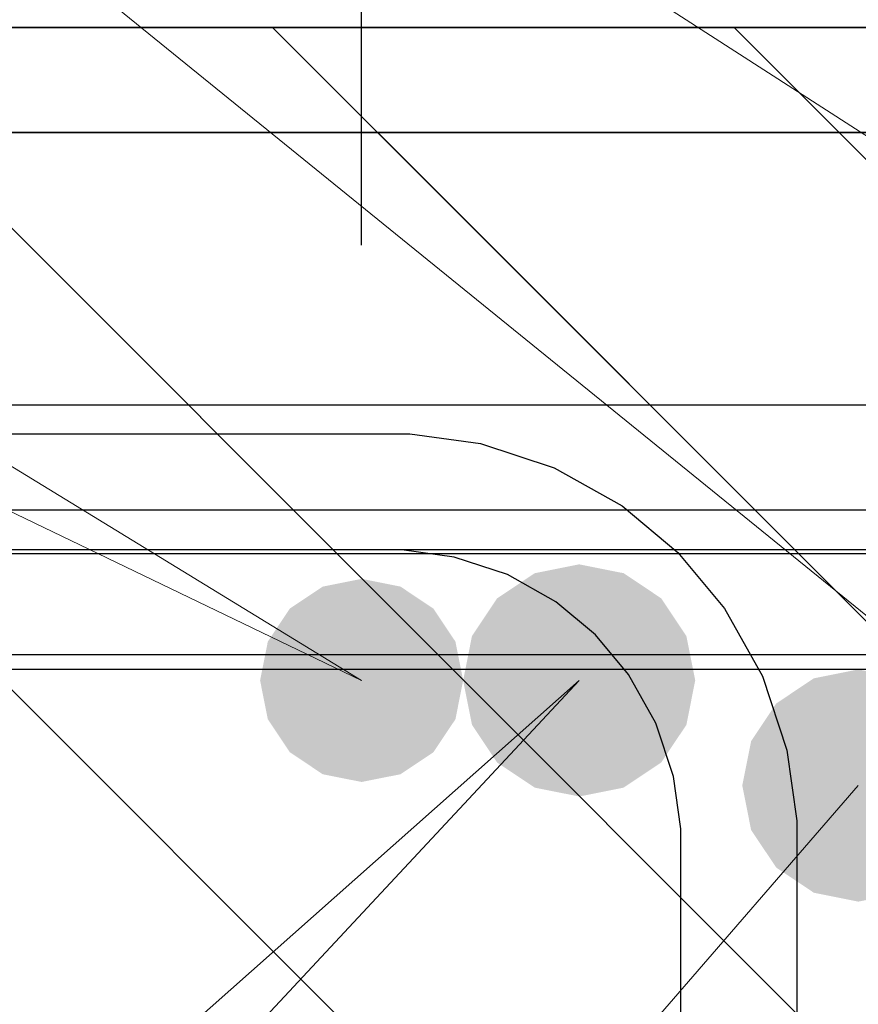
# Model space of a CAD drawing. Header units: metres. Extents: x -38 to 107, y -15 to 21.
# Tile 117 of 256: x 72.3297 to 72.3875, y 4.6213 to 4.6892. Entities that reach past the tile are written whole.
import ezdxf

# ---------------------------------------------------------------- set-up
doc = ezdxf.new("R2010")
doc.units = ezdxf.units.M
doc.header["$PDMODE"] = 65
for name, color, linetype, lineweight in [('XR$3$Арм. стержнями верхней зоны', 180, 'Continuous', 35), ('XR$3$Арм.стержн. Арматура края', 96, 'Continuous', 35), ('XR$3$Арм.стержн. Доп. арматура', 180, 'Continuous', 35), ('XR$3$Арм.стержн. Хомут', 240, 'Continuous', 35), ('XR$3$Арм.стержн.горизонт. 1', 180, 'Continuous', 35), ('XR$3$Размерная линия (1)', 7, 'Continuous', 13), ('XR$4$Арм. стержнями верхней зоны', 180, 'Continuous', 35), ('XR$4$Арм.стержн. Арматура края', 96, 'Continuous', 35), ('XR$4$Арм.стержн. Доп. арматура', 180, 'Continuous', 35), ('XR$4$Арм.стержн. Хомут', 240, 'Continuous', 35), ('XR$4$Арм.стержн.горизонт. 1', 180, 'Continuous', 35), ('XR$4$Размерная линия (1)', 7, 'Continuous', 13), ('XR$4$Размерная линия_ общее', 7, 'Continuous', 13), ('XR$6$Арм. стержнями верхней зоны', 180, 'Continuous', 35), ('XR$6$Арм.стержн. Арматура края', 96, 'Continuous', 35), ('XR$6$Арм.стержн. Доп. арматура', 180, 'Continuous', 35), ('XR$6$Арм.стержн. Хомут', 240, 'Continuous', 35), ('XR$6$Арм.стержн.горизонт. 1', 180, 'Continuous', 35), ('XR$6$Размерная линия (1)', 7, 'Continuous', 13), ('XR$6$Размерная линия_ общее', 7, 'Continuous', 13)]:
    doc.layers.add(name, color=color, linetype=linetype, lineweight=lineweight)
doc.styles.add('ISOCPEUR', font='txt')
doc.dimstyles.new('DIMSTYLE_11', dxfattribs={"dimtxt": 0.033, "dimasz": 0.0375, "dimexe": 0, "dimexo": 0, "dimgap": 0.0165, "dimtad": 2, "dimdec": 0, "dimlfac": 1000, "dimrnd": 1, "dimzin": 12, "dimdsep": 46, "dimtxsty": 'ISOCPEUR', "dimblk1": 'ALL_ML_STRICH', "dimblk2": 'ALL_ML_STRICH', "dimsah": 1, "dimcen": 0, "dimclrd": 7, "dimclre": 256, "dimclrt": 7, "dimadec": 0, "dimazin": 0, "dimtfac": 1, "dimtdec": 0, "dimtix": 1, "dimtmove": 2, "dimatfit": 3, "dimfxl": 0, "dimtvp": 1.2, "dimtzin": 0, "dimlwd": 0, "dimlwe": -3, "dimarcsym": 0})
doc.dimstyles.new('DIMSTYLE_23', dxfattribs={"dimtxt": 0.03, "dimasz": 0.03, "dimexe": 0, "dimexo": 0, "dimgap": 0.015, "dimtad": 2, "dimdec": 0, "dimlfac": 1000, "dimrnd": 5, "dimzin": 12, "dimdsep": 46, "dimtxsty": 'ISOCPEUR', "dimblk1": 'ALL_ML_STRICH', "dimblk2": 'ALL_ML_STRICH', "dimsah": 1, "dimcen": 0, "dimclrd": 7, "dimclre": 256, "dimclrt": 7, "dimadec": 0, "dimazin": 0, "dimtfac": 1, "dimtdec": 0, "dimtix": 1, "dimtmove": 2, "dimatfit": 3, "dimfxl": 0, "dimtvp": 1.2, "dimtzin": 0, "dimlwd": 0, "dimlwe": -3, "dimarcsym": 0})
doc.dimstyles.new('DIMSTYLE_24', dxfattribs={"dimtxt": 0.03, "dimasz": 0.03, "dimexe": 0, "dimexo": 0, "dimgap": 0.015, "dimtad": 2, "dimdec": 0, "dimlfac": 1000, "dimrnd": 5, "dimzin": 12, "dimdsep": 46, "dimtxsty": 'ISOCPEUR', "dimblk1": 'ALL_ML_STRICH', "dimblk2": 'ALL_ML_STRICH', "dimsah": 1, "dimcen": 0, "dimclrd": 7, "dimclre": 256, "dimclrt": 7, "dimadec": 0, "dimazin": 0, "dimtfac": 1, "dimtdec": 0, "dimtix": 1, "dimtmove": 2, "dimatfit": 3, "dimfxl": 0, "dimtzin": 0, "dimlwd": 0, "dimlwe": -3, "dimarcsym": 0})
pattern_1 = [(135, (0, 0), (-0.031819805, -0.031819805), [0.4, -0.05, 0, -0.05]), (135, (-0.01591, -0.01591), (-0.031819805, -0.031819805), [0.8, -0.1, 0.1, -0.1])]

# ---------------------------------------------------------------- blocks, each defined once
blk = doc.blocks.new('ALL_ML_STRICH')
at = {"color": 0, "linetype": 'ByBlock', "lineweight": -2}
for p, q in [((0, -0.5), (0, 0.5)), ((-0.3, -0.3), (0.3, 0.3)), ((-1, 0), (0.5, 0))]:
    blk.add_line(p, q, dxfattribs=at)
blk = doc.blocks.new('*D161')
at = {"layer": 'DEFPOINTS', "color": 7, "linetype": 'Continuous', "lineweight": 13, "transparency": 33554687}
for p in [(72.262625, 4.755136), (72.262625, 4.681393), (72.317625, 4.646393)]:
    blk.add_point(p, dxfattribs=at)
at = {"layer": 'XR$3$Размерная линия (1)', "color": 9, "linetype": 'Continuous', "lineweight": -2, "true_color": 0xc7c7c7, "transparency": 33554687}
for p, q in [((72.262625, 4.701393), (72.262625, 4.755136)), ((72.317625, 4.666393), (72.317625, 4.755136))]:
    blk.add_line(p, q, dxfattribs=at)
at = {"layer": 'XR$3$Размерная линия (1)', "color": 7, "linetype": 'Continuous', "lineweight": -2, "transparency": 33554687}
blk.add_line((72.262625, 4.755136), (72.317625, 4.755136), dxfattribs=at)
at = {"layer": 'XR$3$Размерная линия (1)', "color": 7, "linetype": 'Continuous', "lineweight": 13, "transparency": 33554687, "xscale": 0.03, "yscale": 0.03, "zscale": 0.03, "rotation": 180}
blk.add_blockref('ALL_ML_STRICH', (72.262625, 4.755136), dxfattribs=at)
at = {"layer": 'XR$3$Размерная линия (1)', "color": 7, "linetype": 'Continuous', "lineweight": 13, "transparency": 33554687, "xscale": 0.03, "yscale": 0.03, "zscale": 0.03}
blk.add_blockref('ALL_ML_STRICH', (72.317625, 4.755136), dxfattribs=at)
at = {"layer": 'XR$3$Размерная линия (1)', "color": 7, "linetype": 'Continuous', "lineweight": 13, "transparency": 33554687, "insert": (72.347852, 4.827485), "char_height": 0.03, "width": 0.06, "attachment_point": 5, "style": 'ISOCPEUR'}
blk.add_mtext('\\A1;{55}', dxfattribs=at)
blk = doc.blocks.new('*D162')
at = {"layer": 'DEFPOINTS', "color": 7, "linetype": 'Continuous', "lineweight": 13, "transparency": 33554687}
for p in [(72.317625, 4.755136), (72.317625, 4.646393), (72.402549, 4.646393)]:
    blk.add_point(p, dxfattribs=at)
at = {"layer": 'XR$3$Размерная линия (1)', "color": 9, "linetype": 'Continuous', "lineweight": -2, "true_color": 0xc7c7c7, "transparency": 33554687}
for p, q in [((72.317625, 4.666393), (72.317625, 4.755136)), ((72.402549, 4.666393), (72.402549, 4.755136))]:
    blk.add_line(p, q, dxfattribs=at)
at = {"layer": 'XR$3$Размерная линия (1)', "color": 7, "linetype": 'Continuous', "lineweight": -2, "transparency": 33554687}
blk.add_line((72.317625, 4.755136), (72.402549, 4.755136), dxfattribs=at)
at = {"layer": 'XR$3$Размерная линия (1)', "color": 7, "linetype": 'Continuous', "lineweight": 13, "transparency": 33554687, "xscale": 0.03, "yscale": 0.03, "zscale": 0.03, "rotation": 180}
blk.add_blockref('ALL_ML_STRICH', (72.317625, 4.755136), dxfattribs=at)
at = {"layer": 'XR$3$Размерная линия (1)', "color": 7, "linetype": 'Continuous', "lineweight": 13, "transparency": 33554687, "xscale": 0.03, "yscale": 0.03, "zscale": 0.03}
blk.add_blockref('ALL_ML_STRICH', (72.402549, 4.755136), dxfattribs=at)
at = {"layer": 'XR$3$Размерная линия (1)', "color": 7, "linetype": 'Continuous', "lineweight": 13, "transparency": 33554687, "insert": (72.361587, 4.777636), "char_height": 0.03, "width": 0.06, "attachment_point": 5, "style": 'ISOCPEUR'}
blk.add_mtext('\\A1;{85}', dxfattribs=at)
blk = doc.blocks.new('*D401')
at = {"layer": 'DEFPOINTS', "color": 7, "linetype": 'Continuous', "lineweight": 13, "transparency": 33554687}
for p in [(72.298228, 4.775703), (72.298228, 4.653638), (72.353305, 4.653638)]:
    blk.add_point(p, dxfattribs=at)
at = {"layer": 'XR$4$Размерная линия (1)', "color": 9, "linetype": 'Continuous', "lineweight": -2, "true_color": 0xc7c7c7, "transparency": 33554687}
for p, q in [((72.298228, 4.673638), (72.298228, 4.775703)), ((72.353305, 4.673638), (72.353305, 4.775703))]:
    blk.add_line(p, q, dxfattribs=at)
at = {"layer": 'XR$4$Размерная линия (1)', "color": 7, "linetype": 'Continuous', "lineweight": -2, "transparency": 33554687}
blk.add_line((72.298228, 4.775703), (72.353305, 4.775703), dxfattribs=at)
at = {"layer": 'XR$4$Размерная линия (1)', "color": 7, "linetype": 'Continuous', "lineweight": 13, "transparency": 33554687, "xscale": 0.03, "yscale": 0.03, "zscale": 0.03, "rotation": 180}
blk.add_blockref('ALL_ML_STRICH', (72.298228, 4.775703), dxfattribs=at)
at = {"layer": 'XR$4$Размерная линия (1)', "color": 7, "linetype": 'Continuous', "lineweight": 13, "transparency": 33554687, "xscale": 0.03, "yscale": 0.03, "zscale": 0.03}
blk.add_blockref('ALL_ML_STRICH', (72.353305, 4.775703), dxfattribs=at)
at = {"layer": 'XR$4$Размерная линия (1)', "color": 7, "linetype": 'Continuous', "lineweight": 13, "transparency": 33554687, "insert": (72.391824, 4.798909), "char_height": 0.03, "width": 0.06, "attachment_point": 5, "style": 'ISOCPEUR'}
blk.add_mtext('\\A1;{55}', dxfattribs=at)
blk = doc.blocks.new('*D530')
at = {"layer": 'DEFPOINTS', "color": 7, "linetype": 'Continuous', "lineweight": 13, "transparency": 33554687}
for p in [(72.379635, 4.688638), (72.379635, 4.662638), (72.419622, 4.662638)]:
    blk.add_point(p, dxfattribs=at)
at = {"layer": 'XR$4$Размерная линия_ общее', "color": 253, "linetype": 'Continuous', "lineweight": -2, "true_color": 0xa0a0a0, "transparency": 33554687}
for p, q in [((72.399635, 4.688638), (72.419622, 4.688638)), ((72.399635, 4.662638), (72.419622, 4.662638))]:
    blk.add_line(p, q, dxfattribs=at)
at = {"layer": 'XR$4$Размерная линия_ общее', "color": 7, "linetype": 'Continuous', "lineweight": -2, "transparency": 33554687}
blk.add_line((72.419622, 4.662638), (72.419622, 4.688638), dxfattribs=at)
at = {"layer": 'XR$4$Размерная линия_ общее', "color": 7, "linetype": 'Continuous', "lineweight": 13, "transparency": 33554687, "xscale": 0.0375, "yscale": 0.0375, "zscale": 0.0375}
for p, rotation in [((72.419622, 4.688638), 90), ((72.419622, 4.662638), 270)]:
    blk.add_blockref('ALL_ML_STRICH', p, dxfattribs=dict(at, rotation=rotation))
at = {"layer": 'XR$4$Размерная линия_ общее', "color": 7, "linetype": 'Continuous', "lineweight": 13, "transparency": 33554687, "insert": (72.419157, 4.705999), "char_height": 0.027, "width": 0.00135, "attachment_point": 1, "rotation": 90, "line_spacing_factor": 0.60241, "style": 'ISOCPEUR'}
blk.add_mtext('з.с.', dxfattribs=at)
at = {"layer": 'XR$4$Размерная линия_ общее', "color": 7, "linetype": 'Continuous', "lineweight": 13, "transparency": 33554687, "insert": (72.395622, 4.726363), "char_height": 0.033, "width": 0.066, "attachment_point": 5, "rotation": 90, "style": 'ISOCPEUR'}
blk.add_mtext('\\A1;{26}', dxfattribs=at)
blk = doc.blocks.new('*D1050')
at = {"layer": 'DEFPOINTS', "color": 7, "linetype": 'Continuous', "lineweight": 13, "transparency": 33554687}
for p in [(72.298228, 4.775703), (72.298228, 4.653638), (72.353305, 4.653638)]:
    blk.add_point(p, dxfattribs=at)
at = {"layer": 'XR$6$Размерная линия (1)', "color": 9, "linetype": 'Continuous', "lineweight": -2, "true_color": 0xc7c7c7, "transparency": 33554687}
for p, q in [((72.298228, 4.673638), (72.298228, 4.775703)), ((72.353305, 4.673638), (72.353305, 4.775703))]:
    blk.add_line(p, q, dxfattribs=at)
at = {"layer": 'XR$6$Размерная линия (1)', "color": 7, "linetype": 'Continuous', "lineweight": -2, "transparency": 33554687}
blk.add_line((72.298228, 4.775703), (72.353305, 4.775703), dxfattribs=at)
at = {"layer": 'XR$6$Размерная линия (1)', "color": 7, "linetype": 'Continuous', "lineweight": 13, "transparency": 33554687, "xscale": 0.03, "yscale": 0.03, "zscale": 0.03, "rotation": 180}
blk.add_blockref('ALL_ML_STRICH', (72.298228, 4.775703), dxfattribs=at)
at = {"layer": 'XR$6$Размерная линия (1)', "color": 7, "linetype": 'Continuous', "lineweight": 13, "transparency": 33554687, "xscale": 0.03, "yscale": 0.03, "zscale": 0.03}
blk.add_blockref('ALL_ML_STRICH', (72.353305, 4.775703), dxfattribs=at)
at = {"layer": 'XR$6$Размерная линия (1)', "color": 7, "linetype": 'Continuous', "lineweight": 13, "transparency": 33554687, "insert": (72.391824, 4.798909), "char_height": 0.03, "width": 0.06, "attachment_point": 5, "style": 'ISOCPEUR'}
blk.add_mtext('\\A1;{55}', dxfattribs=at)
blk = doc.blocks.new('*D1144')
at = {"layer": 'DEFPOINTS', "color": 7, "linetype": 'Continuous', "lineweight": 13, "transparency": 33554687}
for p in [(72.379926, 4.688638), (72.379926, 4.662638), (72.419913, 4.662638)]:
    blk.add_point(p, dxfattribs=at)
at = {"layer": 'XR$6$Размерная линия_ общее', "color": 253, "linetype": 'Continuous', "lineweight": -2, "true_color": 0xa0a0a0, "transparency": 33554687}
for p, q in [((72.399926, 4.688638), (72.419913, 4.688638)), ((72.399926, 4.662638), (72.419913, 4.662638))]:
    blk.add_line(p, q, dxfattribs=at)
at = {"layer": 'XR$6$Размерная линия_ общее', "color": 7, "linetype": 'Continuous', "lineweight": -2, "transparency": 33554687}
blk.add_line((72.419913, 4.662638), (72.419913, 4.688638), dxfattribs=at)
at = {"layer": 'XR$6$Размерная линия_ общее', "color": 7, "linetype": 'Continuous', "lineweight": 13, "transparency": 33554687, "xscale": 0.0375, "yscale": 0.0375, "zscale": 0.0375}
for p, rotation in [((72.419913, 4.688638), 90), ((72.419913, 4.662638), 270)]:
    blk.add_blockref('ALL_ML_STRICH', p, dxfattribs=dict(at, rotation=rotation))
at = {"layer": 'XR$6$Размерная линия_ общее', "color": 7, "linetype": 'Continuous', "lineweight": 13, "transparency": 33554687, "insert": (72.419448, 4.705999), "char_height": 0.027, "width": 0.00135, "attachment_point": 1, "rotation": 90, "line_spacing_factor": 0.60241, "style": 'ISOCPEUR'}
blk.add_mtext('з.с.', dxfattribs=at)
at = {"layer": 'XR$6$Размерная линия_ общее', "color": 7, "linetype": 'Continuous', "lineweight": 13, "transparency": 33554687, "insert": (72.395913, 4.726363), "char_height": 0.033, "width": 0.066, "attachment_point": 5, "rotation": 90, "style": 'ISOCPEUR'}
blk.add_mtext('\\A1;{26}', dxfattribs=at)

msp = doc.modelspace()

# ---------------------------------------------------------------- hatches: boundary and pattern name
at = {"linetype": 'Continuous', "lineweight": 13, "transparency": 33554687}
h = msp.add_hatch(dxfattribs=at)
h.set_pattern_fill('__________540', scale=0.015, style=0, pattern_type=2)
h.set_pattern_definition(pattern_1)
h.paths.add_polyline_path([(72.15831, 4.688638), (72.15831, 4.488638), (72.621984, 4.488638), (72.621984, 4.688638)], flags=0)
h = msp.add_hatch(dxfattribs=at)
h.set_pattern_fill('__________540', scale=0.015, style=0, pattern_type=2)
h.set_pattern_definition(pattern_1)
h.paths.add_polyline_path([(72.15831, 4.688638), (72.15831, 4.488638), (72.621984, 4.488638), (72.621984, 4.688638)], flags=0)
at = {"linetype": 'Continuous', "lineweight": 25, "transparency": 33554687}
h = msp.add_hatch(dxfattribs=at)
h.set_pattern_fill('__________540', scale=0.015, style=0, pattern_type=2)
h.set_pattern_definition(pattern_1)
h.paths.add_polyline_path([(72.512625, 4.681393), (72.262625, 4.681393), (72.262625, 4.381393), (72.512625, 4.381393)], flags=0)
at = {"layer": 'XR$3$Арм.стержн.горизонт. 1', "linetype": 'Continuous', "lineweight": 50, "transparency": 33554687}
msp.add_hatch(color=7, dxfattribs=at).paths.add_polyline_path([(72.395549, 4.636393), (72.39494, 4.639454), (72.393206, 4.64205), (72.39061, 4.643784), (72.387549, 4.644393), (72.384487, 4.643784), (72.381892, 4.64205), (72.380158, 4.639454), (72.379549, 4.636393), (72.380158, 4.633331), (72.381892, 4.630736), (72.384487, 4.629002), (72.387549, 4.628393), (72.39061, 4.629002), (72.393206, 4.630736), (72.39494, 4.633331)])
at = {"layer": 'XR$4$Арм.стержн. Доп. арматура', "linetype": 'Continuous', "lineweight": 50, "transparency": 33554687}
msp.add_hatch(color=7, dxfattribs=at).paths.add_polyline_path([(72.360305, 4.643638), (72.359772, 4.646317), (72.358255, 4.648588), (72.355984, 4.650105), (72.353305, 4.650638), (72.350626, 4.650105), (72.348355, 4.648588), (72.346838, 4.646317), (72.346305, 4.643638), (72.346838, 4.640959), (72.348355, 4.638688), (72.350626, 4.637171), (72.353305, 4.636638), (72.355984, 4.637171), (72.358255, 4.638688), (72.359772, 4.640959)])
at = {"layer": 'XR$4$Арм.стержн.горизонт. 1', "linetype": 'Continuous', "lineweight": 50, "transparency": 33554687}
msp.add_hatch(color=7, dxfattribs=at).paths.add_polyline_path([(72.376305, 4.643638), (72.375696, 4.646699), (72.373962, 4.649295), (72.371366, 4.651029), (72.368305, 4.651638), (72.365243, 4.651029), (72.362648, 4.649295), (72.360914, 4.646699), (72.360305, 4.643638), (72.360914, 4.640576), (72.362648, 4.637981), (72.365243, 4.636247), (72.368305, 4.635638), (72.371366, 4.636247), (72.373962, 4.637981), (72.375696, 4.640576)])
at = {"layer": 'XR$6$Арм.стержн. Доп. арматура', "linetype": 'Continuous', "lineweight": 50, "transparency": 33554687}
msp.add_hatch(color=7, dxfattribs=at).paths.add_polyline_path([(72.360305, 4.643638), (72.359772, 4.646317), (72.358255, 4.648588), (72.355984, 4.650105), (72.353305, 4.650638), (72.350626, 4.650105), (72.348355, 4.648588), (72.346838, 4.646317), (72.346305, 4.643638), (72.346838, 4.640959), (72.348355, 4.638688), (72.350626, 4.637171), (72.353305, 4.636638), (72.355984, 4.637171), (72.358255, 4.638688), (72.359772, 4.640959)])
at = {"layer": 'XR$6$Арм.стержн.горизонт. 1', "linetype": 'Continuous', "lineweight": 50, "transparency": 33554687}
msp.add_hatch(color=7, dxfattribs=at).paths.add_polyline_path([(72.376305, 4.643638), (72.375696, 4.646699), (72.373962, 4.649295), (72.371366, 4.651029), (72.368305, 4.651638), (72.365243, 4.651029), (72.362648, 4.649295), (72.360914, 4.646699), (72.360305, 4.643638), (72.360914, 4.640576), (72.362648, 4.637981), (72.365243, 4.636247), (72.368305, 4.635638), (72.371366, 4.636247), (72.373962, 4.637981), (72.375696, 4.640576)])

# ---------------------------------------------------------------- linework, layer by layer
at = {"color": 7, "linetype": 'Continuous', "lineweight": 35, "transparency": 33554687}
for p, q in [((72.621984, 4.688638), (72.15831, 4.688638)), ((72.621984, 4.688638), (72.15831, 4.688638)), ((72.512625, 4.681393), (72.262625, 4.681393))]:
    msp.add_line(p, q, dxfattribs=at)
at = {"layer": 'XR$3$Арм. стержнями верхней зоны', "color": 4, "linetype": 'Continuous', "lineweight": 25, "transparency": 33554687}
msp.add_lwpolyline([(72.287625, 4.655393), (72.666808, 4.655393), (72.666808, 4.645393), (72.287625, 4.645393), (72.287625, 4.655393)], dxfattribs=at)
at = {"layer": 'XR$3$Арм.стержн. Арматура края', "color": 4, "linetype": 'Continuous', "lineweight": 25, "transparency": 33554687}
for points in [[(72.666808, 4.521393), (72.320914, 4.521393), (72.314814, 4.522242), (72.308463, 4.524335), (72.302618, 4.527609), (72.297804, 4.53163), (72.293783, 4.536443), (72.29051, 4.542289), (72.288416, 4.548639), (72.287567, 4.554739), (72.287567, 4.622046), (72.288416, 4.628147), (72.29051, 4.634497), (72.293783, 4.640343), (72.297804, 4.645156), (72.302618, 4.649177), (72.308463, 4.652451), (72.314814, 4.654544), (72.320914, 4.655393), (72.666808, 4.655393)], [(72.666808, 4.645393), (72.321606, 4.645393), (72.317086, 4.644764), (72.312509, 4.643255), (72.308315, 4.640906), (72.304904, 4.638056), (72.302054, 4.634645), (72.299705, 4.630451), (72.298196, 4.625874), (72.297567, 4.621354), (72.297567, 4.555432), (72.298196, 4.550912), (72.299705, 4.546334), (72.302054, 4.542141), (72.304904, 4.538729), (72.308315, 4.535879), (72.312509, 4.533531), (72.317086, 4.532022), (72.321606, 4.531393), (72.666808, 4.531393)]]:
    msp.add_lwpolyline(points, dxfattribs=at)
at = {"layer": 'XR$3$Арм.стержн. Доп. арматура', "color": 7, "linetype": 'Continuous', "lineweight": 13, "transparency": 33554687}
for q in [(72.457625, 4.636393), (72.402549, 4.636393)]:
    msp.add_line((72.189729, 4.808946), q, dxfattribs=at)
at = {"layer": 'XR$3$Арм.стержн. Хомут', "color": 40, "linetype": 'Continuous', "lineweight": 25, "transparency": 33554687}
for points in [[(72.287587, 4.43307), (72.287587, 4.625716), (72.288266, 4.630596), (72.289941, 4.635676), (72.29256, 4.640353), (72.295776, 4.644203), (72.299627, 4.64742), (72.304303, 4.650039), (72.309384, 4.651714), (72.314264, 4.652393), (72.460948, 4.652393), (72.465828, 4.651714), (72.470908, 4.650039), (72.475585, 4.64742), (72.479436, 4.644203), (72.482652, 4.640353), (72.485271, 4.635676), (72.486946, 4.630596), (72.487625, 4.625716), (72.487625, 4.43307)], [(72.287587, 4.43307), (72.287587, 4.625716), (72.288266, 4.630596), (72.289941, 4.635676), (72.29256, 4.640353), (72.295776, 4.644203), (72.299627, 4.64742), (72.304303, 4.650039), (72.309384, 4.651714), (72.314264, 4.652393), (72.460948, 4.652393), (72.465828, 4.651714), (72.470908, 4.650039), (72.475585, 4.64742), (72.479436, 4.644203), (72.482652, 4.640353), (72.485271, 4.635676), (72.486946, 4.630596), (72.487625, 4.625716), (72.487625, 4.43307)], [(72.287587, 4.43307), (72.287587, 4.625716), (72.288266, 4.630596), (72.289941, 4.635676), (72.29256, 4.640353), (72.295776, 4.644203), (72.299627, 4.64742), (72.304303, 4.650039), (72.309384, 4.651714), (72.314264, 4.652393), (72.460948, 4.652393), (72.465828, 4.651714), (72.470908, 4.650039), (72.475585, 4.64742), (72.479436, 4.644203), (72.482652, 4.640353), (72.485271, 4.635676), (72.486946, 4.630596), (72.487625, 4.625716), (72.487625, 4.43307)], [(72.479625, 4.433624), (72.479625, 4.625162), (72.479122, 4.628778), (72.477915, 4.63244), (72.476036, 4.635794), (72.473756, 4.638524), (72.471027, 4.640804), (72.467672, 4.642682), (72.46401, 4.64389), (72.460394, 4.644393), (72.314818, 4.644393), (72.311202, 4.64389), (72.30754, 4.642682), (72.304185, 4.640804), (72.301456, 4.638524), (72.299176, 4.635794), (72.297297, 4.63244), (72.29609, 4.628778), (72.295587, 4.625162), (72.295587, 4.433624)], [(72.479625, 4.433624), (72.479625, 4.625162), (72.479122, 4.628778), (72.477915, 4.63244), (72.476036, 4.635794), (72.473756, 4.638524), (72.471027, 4.640804), (72.467672, 4.642682), (72.46401, 4.64389), (72.460394, 4.644393), (72.314818, 4.644393), (72.311202, 4.64389), (72.30754, 4.642682), (72.304185, 4.640804), (72.301456, 4.638524), (72.299176, 4.635794), (72.297297, 4.63244), (72.29609, 4.628778), (72.295587, 4.625162), (72.295587, 4.433624)], [(72.479625, 4.433624), (72.479625, 4.625162), (72.479122, 4.628778), (72.477915, 4.63244), (72.476036, 4.635794), (72.473756, 4.638524), (72.471027, 4.640804), (72.467672, 4.642682), (72.46401, 4.64389), (72.460394, 4.644393), (72.314818, 4.644393), (72.311202, 4.64389), (72.30754, 4.642682), (72.304185, 4.640804), (72.301456, 4.638524), (72.299176, 4.635794), (72.297297, 4.63244), (72.29609, 4.628778), (72.295587, 4.625162), (72.295587, 4.433624)]]:
    msp.add_lwpolyline(points, dxfattribs=at)
at = {"layer": 'XR$3$Арм.стержн.горизонт. 1', "color": 7, "linetype": 'Continuous', "lineweight": 13, "transparency": 33554687}
msp.add_line((72.098576, 4.303297), (72.387549, 4.636393), dxfattribs=at)
at = {"layer": 'XR$4$Арм. стержнями верхней зоны', "color": 4, "linetype": 'Continuous', "lineweight": 25, "transparency": 33554687}
msp.add_lwpolyline([(72.183304, 4.662638), (72.626984, 4.662638), (72.626984, 4.652638), (72.183304, 4.652638), (72.183304, 4.662638)], dxfattribs=at)
at = {"layer": 'XR$4$Арм.стержн. Арматура края', "color": 4, "linetype": 'Continuous', "lineweight": 25, "transparency": 33554687}
for points in [[(72.626984, 4.528638), (72.211868, 4.528638), (72.206653, 4.529364), (72.201214, 4.531157), (72.196205, 4.533962), (72.192077, 4.53741), (72.188628, 4.541538), (72.185823, 4.546547), (72.18403, 4.551987), (72.183304, 4.557202), (72.183304, 4.634073), (72.18403, 4.639289), (72.185823, 4.644728), (72.188628, 4.649737), (72.192077, 4.653865), (72.196205, 4.657314), (72.201214, 4.660119), (72.206653, 4.661912), (72.211868, 4.662638), (72.626984, 4.662638)], [(72.626984, 4.652638), (72.212561, 4.652638), (72.208926, 4.652132), (72.205259, 4.650923), (72.201902, 4.649043), (72.199176, 4.646766), (72.196899, 4.64404), (72.195019, 4.640683), (72.19381, 4.637016), (72.193304, 4.633381), (72.193304, 4.557895), (72.19381, 4.55426), (72.195019, 4.550593), (72.196899, 4.547236), (72.199176, 4.54451), (72.201902, 4.542232), (72.205259, 4.540352), (72.208926, 4.539144), (72.212561, 4.538638), (72.626984, 4.538638)]]:
    msp.add_lwpolyline(points, dxfattribs=at)
at = {"layer": 'XR$4$Арм.стержн. Доп. арматура', "color": 7, "linetype": 'Continuous', "lineweight": 13, "transparency": 33554687}
msp.add_line((72.050962, 4.828254), (72.353305, 4.643638), dxfattribs=at)
at = {"layer": 'XR$4$Арм.стержн. Хомут', "color": 40, "linetype": 'Continuous', "lineweight": 25, "transparency": 33554687}
for points in [[(72.183266, 4.436489), (72.183266, 4.633961), (72.183945, 4.638841), (72.18562, 4.643921), (72.188239, 4.648598), (72.191456, 4.652448), (72.195307, 4.655665), (72.199983, 4.658284), (72.205063, 4.659959), (72.209943, 4.660638), (72.356628, 4.660638), (72.361508, 4.659959), (72.366588, 4.658284), (72.371265, 4.655665), (72.375115, 4.652448), (72.378332, 4.648598), (72.380951, 4.643921), (72.382626, 4.638841), (72.383305, 4.633961), (72.383305, 4.440315)], [(72.183266, 4.436489), (72.183266, 4.633961), (72.183945, 4.638841), (72.18562, 4.643921), (72.188239, 4.648598), (72.191456, 4.652448), (72.195307, 4.655665), (72.199983, 4.658284), (72.205063, 4.659959), (72.209943, 4.660638), (72.356628, 4.660638), (72.361508, 4.659959), (72.366588, 4.658284), (72.371265, 4.655665), (72.375115, 4.652448), (72.378332, 4.648598), (72.380951, 4.643921), (72.382626, 4.638841), (72.383305, 4.633961), (72.383305, 4.440315)], [(72.375305, 4.440869), (72.375305, 4.633407), (72.374802, 4.637023), (72.373594, 4.640685), (72.371716, 4.644039), (72.369436, 4.646769), (72.366706, 4.649049), (72.363352, 4.650927), (72.35969, 4.652135), (72.356074, 4.652638), (72.210497, 4.652638), (72.206882, 4.652135), (72.20322, 4.650927), (72.199865, 4.649049), (72.197135, 4.646769), (72.194856, 4.644039), (72.192977, 4.640685), (72.191769, 4.637023), (72.191266, 4.633407), (72.191266, 4.437043)], [(72.375305, 4.440869), (72.375305, 4.633407), (72.374802, 4.637023), (72.373594, 4.640685), (72.371716, 4.644039), (72.369436, 4.646769), (72.366706, 4.649049), (72.363352, 4.650927), (72.35969, 4.652135), (72.356074, 4.652638), (72.210497, 4.652638), (72.206882, 4.652135), (72.20322, 4.650927), (72.199865, 4.649049), (72.197135, 4.646769), (72.194856, 4.644039), (72.192977, 4.640685), (72.191769, 4.637023), (72.191266, 4.633407), (72.191266, 4.437043)]]:
    msp.add_lwpolyline(points, dxfattribs=at)
at = {"layer": 'XR$4$Арм.стержн.горизонт. 1', "color": 7, "linetype": 'Continuous', "lineweight": 13, "transparency": 33554687}
msp.add_line((71.963907, 4.285274), (72.368305, 4.643638), dxfattribs=at)
at = {"layer": 'XR$6$Арм. стержнями верхней зоны', "color": 4, "linetype": 'Continuous', "lineweight": 25, "transparency": 33554687}
msp.add_lwpolyline([(72.183304, 4.662638), (72.626984, 4.662638), (72.626984, 4.652638), (72.183304, 4.652638), (72.183304, 4.662638)], dxfattribs=at)
at = {"layer": 'XR$6$Арм.стержн. Арматура края', "color": 4, "linetype": 'Continuous', "lineweight": 25, "transparency": 33554687}
for points in [[(72.626984, 4.528638), (72.211868, 4.528638), (72.206653, 4.529364), (72.201214, 4.531157), (72.196205, 4.533962), (72.192077, 4.53741), (72.188628, 4.541538), (72.185823, 4.546547), (72.18403, 4.551987), (72.183304, 4.557202), (72.183304, 4.634073), (72.18403, 4.639289), (72.185823, 4.644728), (72.188628, 4.649737), (72.192077, 4.653865), (72.196205, 4.657314), (72.201214, 4.660119), (72.206653, 4.661912), (72.211868, 4.662638), (72.626984, 4.662638)], [(72.626984, 4.652638), (72.212561, 4.652638), (72.208926, 4.652132), (72.205259, 4.650923), (72.201902, 4.649043), (72.199176, 4.646766), (72.196899, 4.64404), (72.195019, 4.640683), (72.19381, 4.637016), (72.193304, 4.633381), (72.193304, 4.557895), (72.19381, 4.55426), (72.195019, 4.550593), (72.196899, 4.547236), (72.199176, 4.54451), (72.201902, 4.542232), (72.205259, 4.540352), (72.208926, 4.539144), (72.212561, 4.538638), (72.626984, 4.538638)]]:
    msp.add_lwpolyline(points, dxfattribs=at)
at = {"layer": 'XR$6$Арм.стержн. Доп. арматура', "color": 7, "linetype": 'Continuous', "lineweight": 13, "transparency": 33554687}
msp.add_line((72.064265, 4.782575), (72.353305, 4.643638), dxfattribs=at)
at = {"layer": 'XR$6$Арм.стержн. Хомут', "color": 40, "linetype": 'Continuous', "lineweight": 25, "transparency": 33554687}
for points in [[(72.183266, 4.436489), (72.183266, 4.633961), (72.183945, 4.638841), (72.18562, 4.643921), (72.188239, 4.648598), (72.191456, 4.652448), (72.195307, 4.655665), (72.199983, 4.658284), (72.205063, 4.659959), (72.209943, 4.660638), (72.356628, 4.660638), (72.361508, 4.659959), (72.366588, 4.658284), (72.371265, 4.655665), (72.375115, 4.652448), (72.378332, 4.648598), (72.380951, 4.643921), (72.382626, 4.638841), (72.383305, 4.633961), (72.383305, 4.440315)], [(72.183266, 4.436489), (72.183266, 4.633961), (72.183945, 4.638841), (72.18562, 4.643921), (72.188239, 4.648598), (72.191456, 4.652448), (72.195307, 4.655665), (72.199983, 4.658284), (72.205063, 4.659959), (72.209943, 4.660638), (72.356628, 4.660638), (72.361508, 4.659959), (72.366588, 4.658284), (72.371265, 4.655665), (72.375115, 4.652448), (72.378332, 4.648598), (72.380951, 4.643921), (72.382626, 4.638841), (72.383305, 4.633961), (72.383305, 4.440315)], [(72.375305, 4.440869), (72.375305, 4.633407), (72.374802, 4.637023), (72.373594, 4.640685), (72.371716, 4.644039), (72.369436, 4.646769), (72.366706, 4.649049), (72.363352, 4.650927), (72.35969, 4.652135), (72.356074, 4.652638), (72.210497, 4.652638), (72.206882, 4.652135), (72.20322, 4.650927), (72.199865, 4.649049), (72.197135, 4.646769), (72.194856, 4.644039), (72.192977, 4.640685), (72.191769, 4.637023), (72.191266, 4.633407), (72.191266, 4.437043)], [(72.375305, 4.440869), (72.375305, 4.633407), (72.374802, 4.637023), (72.373594, 4.640685), (72.371716, 4.644039), (72.369436, 4.646769), (72.366706, 4.649049), (72.363352, 4.650927), (72.35969, 4.652135), (72.356074, 4.652638), (72.210497, 4.652638), (72.206882, 4.652135), (72.20322, 4.650927), (72.199865, 4.649049), (72.197135, 4.646769), (72.194856, 4.644039), (72.192977, 4.640685), (72.191769, 4.637023), (72.191266, 4.633407), (72.191266, 4.437043)]]:
    msp.add_lwpolyline(points, dxfattribs=at)
at = {"layer": 'XR$6$Арм.стержн.горизонт. 1', "color": 7, "linetype": 'Continuous', "lineweight": 13, "transparency": 33554687}
msp.add_line((72.036534, 4.288036), (72.368305, 4.643638), dxfattribs=at)

# ---------------------------------------------------------------- dimensions: what is measured, and where the dimension line sits
at = {"layer": 'XR$3$Размерная линия (1)', "color": 7, "linetype": 'Continuous', "lineweight": 13, "transparency": 33554687}
for base, p1, p2, dimstyle, picture, middle in [((72.317625, 4.755136), (72.262625, 4.701393), (72.317625, 4.666393), 'DIMSTYLE_23', '*D161', (72.347852, 4.827485)), ((72.402549, 4.755136), (72.317625, 4.666393), (72.402549, 4.666393), 'DIMSTYLE_24', '*D162', (72.361587, 4.777636))]:
    dim = msp.add_linear_dim(base=base, p1=p1, p2=p2, dimstyle=dimstyle, override={"dimpost": '<>', "dimclrd": 7, "dimclre": 9, "dimclrt": 7, "dimlwd": 0, "dimlwe": 65533}, dxfattribs=at)
    dim.commit()
    dim.dimension.update_dxf_attribs({"geometry": picture, "text_midpoint": middle, "dimtype": 160})
at = {"layer": 'XR$4$Размерная линия (1)', "color": 7, "linetype": 'Continuous', "lineweight": 13, "transparency": 33554687}
dim = msp.add_linear_dim(base=(72.353305, 4.775703), p1=(72.298228, 4.673638), p2=(72.353305, 4.673638), dimstyle='DIMSTYLE_23', override={"dimpost": '<>', "dimclrd": 7, "dimclre": 9, "dimclrt": 7, "dimlwd": 0, "dimlwe": 65533}, dxfattribs=at)
dim.commit()
dim.dimension.update_dxf_attribs({"geometry": '*D401', "text_midpoint": (72.391824, 4.798909), "dimtype": 160})
at = {"layer": 'XR$4$Размерная линия_ общее', "color": 7, "linetype": 'Continuous', "lineweight": 13, "transparency": 33554687}
dim = msp.add_linear_dim(base=(72.419622, 4.688638), p1=(72.399635, 4.662638), p2=(72.399635, 4.688638), angle=90, text='<>\\Xз.с.', dimstyle='DIMSTYLE_11', override={"dimpost": '<>', "dimclrd": 7, "dimclre": 253, "dimclrt": 7, "dimlwd": 0, "dimlwe": 65533}, dxfattribs=at)
dim.commit()
dim.dimension.update_dxf_attribs({"geometry": '*D530', "text_midpoint": (72.395622, 4.726363), "dimtype": 160})
at = {"layer": 'XR$6$Размерная линия (1)', "color": 7, "linetype": 'Continuous', "lineweight": 13, "transparency": 33554687}
dim = msp.add_linear_dim(base=(72.353305, 4.775703), p1=(72.298228, 4.673638), p2=(72.353305, 4.673638), dimstyle='DIMSTYLE_23', override={"dimpost": '<>', "dimclrd": 7, "dimclre": 9, "dimclrt": 7, "dimlwd": 0, "dimlwe": 65533}, dxfattribs=at)
dim.commit()
dim.dimension.update_dxf_attribs({"geometry": '*D1050', "text_midpoint": (72.391824, 4.798909), "dimtype": 160})
at = {"layer": 'XR$6$Размерная линия_ общее', "color": 7, "linetype": 'Continuous', "lineweight": 13, "transparency": 33554687}
dim = msp.add_linear_dim(base=(72.419913, 4.688638), p1=(72.399926, 4.662638), p2=(72.399926, 4.688638), angle=90, text='<>\\Xз.с.', dimstyle='DIMSTYLE_11', override={"dimpost": '<>', "dimclrd": 7, "dimclre": 253, "dimclrt": 7, "dimlwd": 0, "dimlwe": 65533}, dxfattribs=at)
dim.commit()
dim.dimension.update_dxf_attribs({"geometry": '*D1144', "text_midpoint": (72.395913, 4.726363), "dimtype": 160})

doc.saveas('drawing.dxf')
